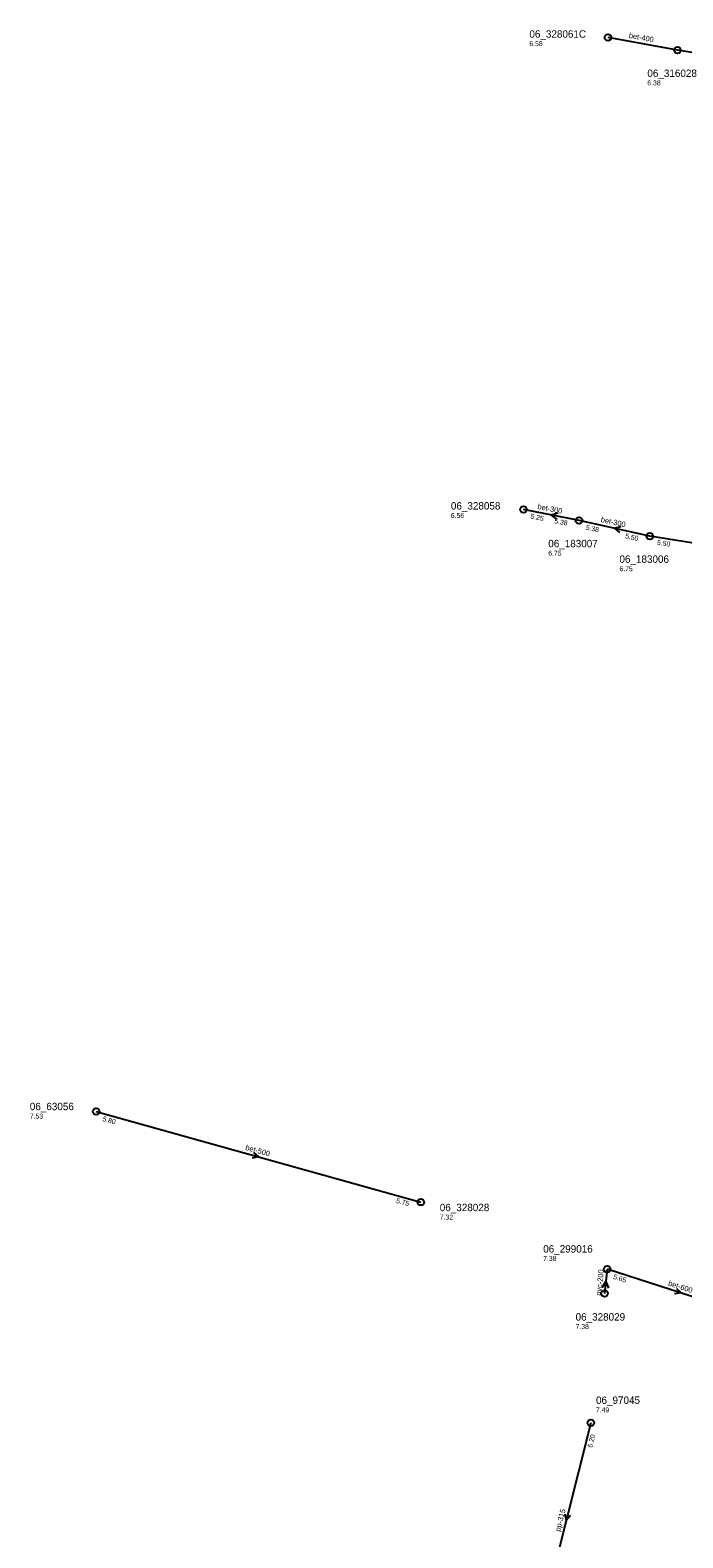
# Model space of a CAD drawing. Header units: metres. Extents: x 165198 to 166142, y 447057 to 448598.
# Tile 16 of 29: x 165218 to 165377, y 447791 to 448157. Entities that reach past the tile are written whole.
import ezdxf

# ---------------------------------------------------------------- set-up
doc = ezdxf.new("R2010")
doc.units = ezdxf.units.M

msp = doc.modelspace()

# ---------------------------------------------------------------- linework, layer by layer
at = {"layer": 'CON_BxH200x200mm', "linetype": 'Continuous'}
msp.add_lwpolyline([(165358.215, 447855.977), (165357.58, 447850.009)], dxfattribs=at)
at = {"layer": 'CON_BxH300x300mm', "linetype": 'Continuous'}
for points in [[(165351.35, 448038.094), (165337.856, 448040.755)], [(165368.586, 448034.322), (165351.35, 448038.094)], [(165393.391, 448030.321), (165368.586, 448034.322)]]:
    msp.add_lwpolyline(points, dxfattribs=at)
at = {"layer": 'CON_BxH315x315mm', "linetype": 'Continuous'}
msp.add_lwpolyline([(165354.236, 447818.546), (165342.287, 447771.218)], dxfattribs=at)
at = {"layer": 'CON_BxH400x400mm', "linetype": 'Continuous'}
for points in [[(165375.295, 448152.547), (165358.407, 448155.633)], [(165400.236, 448148.461), (165375.295, 448152.547)]]:
    msp.add_lwpolyline(points, dxfattribs=at)
at = {"layer": 'CON_BxH500x500mm', "linetype": 'Continuous'}
msp.add_lwpolyline([(165233.895, 447894.3), (165312.869, 447872.289)], dxfattribs=at)
at = {"layer": 'CON_BxH600x600mm', "linetype": 'Continuous'}
msp.add_lwpolyline([(165394.14, 447844.354), (165358.215, 447855.977)], dxfattribs=at)
at = {"layer": 'NOD_inspectieput'}
for centre in [(165375.3, 448152.55), (165337.86, 448040.76), (165351.35, 448038.09), (165368.59, 448034.32), (165233.89, 447894.3), (165358.21, 447855.98), (165357.58, 447850.01), (165354.24, 447818.55)]:
    msp.add_circle(centre, 0.8, dxfattribs=at)
at = {"layer": 'NOD_kruisingsput'}
for centre in [(165358.41, 448155.63), (165312.87, 447872.29)]:
    msp.add_circle(centre, 0.8, dxfattribs=at)
at = {"layer": 'PIJL'}
for points in [[(165346.16, 448039.85), (165344.6, 448039.42), (165345.88, 448038.44)], [(165361.53, 448036.6), (165359.97, 448036.21), (165361.22, 448035.2)], [(165272.19, 447884.37), (165273.38, 447883.29), (165271.8, 447882.99)], [(165356.96, 447851.52), (165357.9, 447852.99), (165358.51, 447851.36)], [(165375.03, 447851.29), (165376.18, 447850.17), (165374.59, 447849.92)], [(165347.92, 447796.45), (165348.26, 447794.88), (165349.31, 447796.1)]]:
    msp.add_lwpolyline(points, dxfattribs=at)

# ---------------------------------------------------------------- texts
at = {"layer": 'DMM_BxH200x200mm'}
msp.add_text('pvc-200', height=1.3, rotation=83.93, dxfattribs=at).set_placement((165356.72, 447849.46))
at = {"layer": 'DMM_BxH300x300mm'}
for rotation, p in [(-11.16, (165341.18, 448040.92)), (-12.34, (165356.57, 448037.76))]:
    msp.add_text('bet-300', height=1.3, rotation=rotation, dxfattribs=at).set_placement(p)
at = {"layer": 'DMM_BxH315x315mm'}
msp.add_text('pp-315', height=1.3, rotation=75.83, dxfattribs=at).set_placement((165346.74, 447792.03))
at = {"layer": 'DMM_BxH400x400mm'}
msp.add_text('bet-400', height=1.3, rotation=-10.36, dxfattribs=at).set_placement((165363.41, 448155.52))
at = {"layer": 'DMM_BxH500x500mm'}
msp.add_text('bet-500', height=1.3, rotation=-15.57, dxfattribs=at).set_placement((165270.08, 447885))
at = {"layer": 'DMM_BxH600x600mm'}
msp.add_text('bet-600', height=1.3, rotation=-17.93, dxfattribs=at).set_placement((165372.94, 447852.02))
at = {"layer": 'INV_BxH300x300mm'}
for s, rotation, p in [('5.25', -11.16, (165339.47, 448038.6)), ('5.38', -11.16, (165345.27, 448037.46)), ('5.38', -12.34, (165352.92, 448035.91)), ('5.50', -12.34, (165362.5, 448033.81)), ('5.50', -9.16, (165370.27, 448032.23))]:
    msp.add_text(s, height=1.2, rotation=rotation, dxfattribs=at).set_placement(p)
at = {"layer": 'INV_BxH315x315mm'}
msp.add_text('6.20', height=1.2, rotation=75.83, dxfattribs=at).set_placement((165354.55, 447812.44))
at = {"layer": 'INV_BxH500x500mm'}
for s, p in [('5.80', (165235.34, 447892.03)), ('5.75', (165306.76, 447872.12))]:
    msp.add_text(s, height=1.2, rotation=-15.57, dxfattribs=at).set_placement(p)
at = {"layer": 'INV_BxH600x600mm'}
msp.add_text('5.65', height=1.2, rotation=-17.93, dxfattribs=at).set_placement((165359.56, 447853.65))
at = {"layer": 'NLV_inspectieput'}
for s, p in [('6.38', (165367.98, 448143.98)), ('6.56', (165320.18, 448038.73)), ('6.75', (165343.87, 448029.56)), ('6.75', (165361.19, 448025.77)), ('7.53', (165217.74, 447892.6)), ('7.38', (165342.64, 447857.96)), ('7.38', (165350.52, 447841.4)), ('7.49', (165355.48, 447821.14))]:
    msp.add_text(s, height=1.2, dxfattribs=at).set_placement(p)
at = {"layer": 'NLV_kruisingsput'}
for s, p in [('6.58', (165339.28, 448153.53)), ('7.32', (165317.48, 447868.03))]:
    msp.add_text(s, height=1.2, dxfattribs=at).set_placement(p)
at = {"layer": 'NNR_inspectieput'}
for s, p in [('06_316028', (165367.98, 448146.02)), ('06_328058', (165320.18, 448040.77)), ('06_183007', (165343.87, 448031.6)), ('06_183006', (165361.19, 448027.81)), ('06_63056', (165217.74, 447894.64)), ('06_299016', (165342.64, 447860)), ('06_328029', (165350.52, 447843.44)), ('06_97045', (165355.48, 447823.18))]:
    msp.add_text(s, height=1.8, dxfattribs=at).set_placement(p)
at = {"layer": 'NNR_kruisingsput'}
for s, p in [('06_328061C', (165339.28, 448155.57)), ('06_328028', (165317.48, 447870.07))]:
    msp.add_text(s, height=1.8, dxfattribs=at).set_placement(p)

doc.saveas('drawing.dxf')
